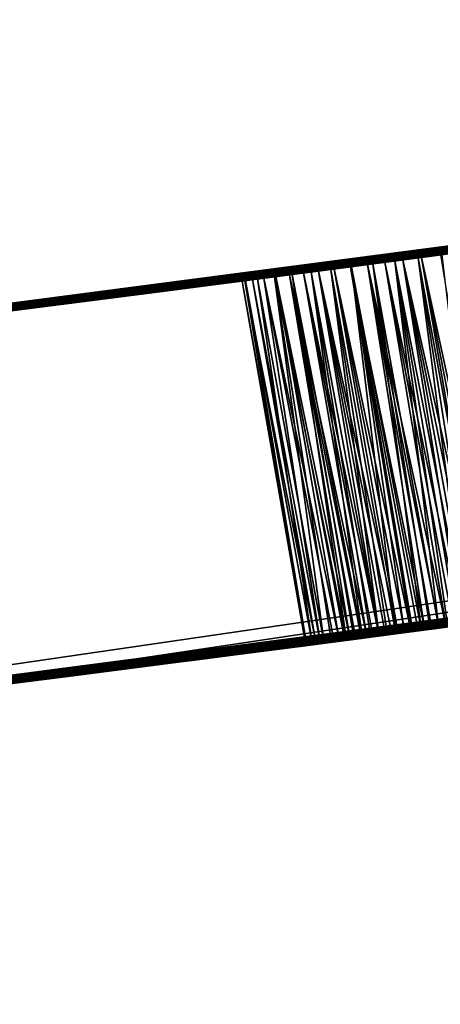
# Model space of a CAD drawing. Header units: millimetres. Extents: x -135 to 891, y -20 to 307.
# Tile 82 of 211: x 873.685 to 873.799, y 8.857 to 9.123. Entities that reach past the tile are written whole.
import ezdxf

# ---------------------------------------------------------------- set-up
doc = ezdxf.new("R2010")
doc.units = ezdxf.units.MM
doc.header["$LTSCALE"] = 65.185185
for name, color, linetype in [('105', 7, 'CONTINUOUS'), ('116', 7, 'CONTINUOUS'), ('121', 7, 'CONTINUOUS'), ('83', 7, 'CONTINUOUS'), ('84', 7, 'CONTINUOUS'), ('85', 7, 'CONTINUOUS'), ('86', 7, 'CONTINUOUS')]:
    doc.layers.add(name, color=color, linetype=linetype)

msp = doc.modelspace()

# ---------------------------------------------------------------- linework, layer by layer
at = {"layer": '105', "color": 7, "linetype": 'Continuous', "true_color": 0xccffff}
for points in [[(873.79277, 9.05842, 18.52198), (873.80572, 8.95926, 18.52212), (873.78653, 9.05759, 18.5222), (873.79277, 9.05842, 18.52198)], [(873.78865, 9.05787, 18.59024), (873.81062, 8.95991, 18.59511), (873.79369, 9.05854, 18.59553), (873.78865, 9.05787, 18.59024)], [(873.79924, 9.05928, 18.52183), (873.81086, 8.95995, 18.52196), (873.79277, 9.05842, 18.52198), (873.79924, 9.05928, 18.52183)], [(873.81086, 8.95995, 18.52196), (873.80827, 8.9596, 18.52204), (873.79277, 9.05842, 18.52198), (873.81086, 8.95995, 18.52196)], [(873.80827, 8.9596, 18.52204), (873.80572, 8.95926, 18.52212), (873.79277, 9.05842, 18.52198), (873.80827, 8.9596, 18.52204)], [(873.79369, 9.05854, 18.59553), (873.81493, 8.96049, 18.59964), (873.7989, 9.05924, 18.60101), (873.79369, 9.05854, 18.59553)], [(873.81062, 8.95991, 18.59511), (873.81276, 8.9602, 18.59736), (873.79369, 9.05854, 18.59553), (873.81062, 8.95991, 18.59511)], [(873.81276, 8.9602, 18.59736), (873.81493, 8.96049, 18.59964), (873.79369, 9.05854, 18.59553), (873.81276, 8.9602, 18.59736)], [(873.77476, 9.05603, 18.52286), (873.7868, 8.95676, 18.52332), (873.76921, 9.0553, 18.52335), (873.77476, 9.05603, 18.52286)], [(873.77008, 9.05542, 18.57066), (873.79095, 8.9573, 18.57443), (873.77449, 9.056, 18.57534), (873.77008, 9.05542, 18.57066)], [(873.77449, 9.056, 18.57534), (873.79464, 8.95779, 18.57831), (873.77906, 9.0566, 18.58015), (873.77449, 9.056, 18.57534)], [(873.79095, 8.9573, 18.57443), (873.79278, 8.95755, 18.57636), (873.77449, 9.056, 18.57534), (873.79095, 8.9573, 18.57443)], [(873.79278, 8.95755, 18.57636), (873.79464, 8.95779, 18.57831), (873.77449, 9.056, 18.57534), (873.79278, 8.95755, 18.57636)], [(873.78053, 9.0568, 18.52248), (873.79372, 8.95767, 18.52274), (873.77476, 9.05603, 18.52286), (873.78053, 9.0568, 18.52248)], [(873.79372, 8.95767, 18.52274), (873.79139, 8.95736, 18.52292), (873.77476, 9.05603, 18.52286), (873.79372, 8.95767, 18.52274)], [(873.79139, 8.95736, 18.52292), (873.78909, 8.95706, 18.5231), (873.77476, 9.05603, 18.52286), (873.79139, 8.95736, 18.52292)], [(873.78909, 8.95706, 18.5231), (873.7868, 8.95676, 18.52332), (873.77476, 9.05603, 18.52286), (873.78909, 8.95706, 18.5231)], [(873.77906, 9.0566, 18.58015), (873.8004, 8.95855, 18.58437), (873.78378, 9.05723, 18.58512), (873.77906, 9.0566, 18.58015)], [(873.79464, 8.95779, 18.57831), (873.79653, 8.95804, 18.5803), (873.77906, 9.0566, 18.58015), (873.79464, 8.95779, 18.57831)], [(873.79653, 8.95804, 18.5803), (873.79845, 8.9583, 18.58232), (873.77906, 9.0566, 18.58015), (873.79653, 8.95804, 18.5803)], [(873.79845, 8.9583, 18.58232), (873.8004, 8.95855, 18.58437), (873.77906, 9.0566, 18.58015), (873.79845, 8.9583, 18.58232)], [(873.78653, 9.05759, 18.5222), (873.79842, 8.95829, 18.52245), (873.78053, 9.0568, 18.52248), (873.78653, 9.05759, 18.5222)], [(873.79842, 8.95829, 18.52245), (873.79606, 8.95798, 18.52258), (873.78053, 9.0568, 18.52248), (873.79842, 8.95829, 18.52245)], [(873.79606, 8.95798, 18.52258), (873.79372, 8.95767, 18.52274), (873.78053, 9.0568, 18.52248), (873.79606, 8.95798, 18.52258)], [(873.78378, 9.05723, 18.58512), (873.8044, 8.95909, 18.58857), (873.78865, 9.05787, 18.59024), (873.78378, 9.05723, 18.58512)], [(873.8004, 8.95855, 18.58437), (873.80238, 8.95882, 18.58645), (873.78378, 9.05723, 18.58512), (873.8004, 8.95855, 18.58437)], [(873.80238, 8.95882, 18.58645), (873.8044, 8.95909, 18.58857), (873.78378, 9.05723, 18.58512), (873.80238, 8.95882, 18.58645)], [(873.80572, 8.95926, 18.52212), (873.80323, 8.95893, 18.52222), (873.78653, 9.05759, 18.5222), (873.80572, 8.95926, 18.52212)], [(873.80323, 8.95893, 18.52222), (873.8008, 8.95861, 18.52233), (873.78653, 9.05759, 18.5222), (873.80323, 8.95893, 18.52222)], [(873.8008, 8.95861, 18.52233), (873.79842, 8.95829, 18.52245), (873.78653, 9.05759, 18.5222), (873.8008, 8.95861, 18.52233)], [(873.8044, 8.95909, 18.58857), (873.80644, 8.95936, 18.59072), (873.78865, 9.05787, 18.59024), (873.8044, 8.95909, 18.58857)], [(873.80644, 8.95936, 18.59072), (873.80852, 8.95963, 18.5929), (873.78865, 9.05787, 18.59024), (873.80644, 8.95936, 18.59072)], [(873.80852, 8.95963, 18.5929), (873.81062, 8.95991, 18.59511), (873.78865, 9.05787, 18.59024), (873.80852, 8.95963, 18.5929)], [(873.75393, 9.05329, 18.52619), (873.76737, 8.9542, 18.52782), (873.7494, 9.0527, 18.52816), (873.75393, 9.05329, 18.52619)], [(873.75108, 9.05292, 18.54876), (873.77151, 8.95474, 18.5528), (873.75436, 9.05335, 18.55304), (873.75108, 9.05292, 18.54876)], [(873.75872, 9.05392, 18.52488), (873.7734, 8.95499, 18.52552), (873.75393, 9.05329, 18.52619), (873.75872, 9.05392, 18.52488)], [(873.7734, 8.95499, 18.52552), (873.76934, 8.95446, 18.52695), (873.75393, 9.05329, 18.52619), (873.7734, 8.95499, 18.52552)], [(873.76934, 8.95446, 18.52695), (873.76737, 8.9542, 18.52782), (873.75393, 9.05329, 18.52619), (873.76934, 8.95446, 18.52695)], [(873.75436, 9.05335, 18.55304), (873.77441, 8.95512, 18.55629), (873.75798, 9.05382, 18.55733), (873.75436, 9.05335, 18.55304)], [(873.77151, 8.95474, 18.5528), (873.77295, 8.95493, 18.55453), (873.75436, 9.05335, 18.55304), (873.77151, 8.95474, 18.5528)], [(873.77295, 8.95493, 18.55453), (873.77441, 8.95512, 18.55629), (873.75436, 9.05335, 18.55304), (873.77295, 8.95493, 18.55453)], [(873.75798, 9.05382, 18.55733), (873.77905, 8.95573, 18.56157), (873.7618, 9.05433, 18.56168), (873.75798, 9.05382, 18.55733)], [(873.77441, 8.95512, 18.55629), (873.77591, 8.95532, 18.55804), (873.75798, 9.05382, 18.55733), (873.77441, 8.95512, 18.55629)], [(873.77591, 8.95532, 18.55804), (873.77746, 8.95552, 18.5598), (873.75798, 9.05382, 18.55733), (873.77591, 8.95532, 18.55804)], [(873.77746, 8.95552, 18.5598), (873.77905, 8.95573, 18.56157), (873.75798, 9.05382, 18.55733), (873.77746, 8.95552, 18.5598)], [(873.76388, 9.0546, 18.52402), (873.77775, 8.95556, 18.52456), (873.75872, 9.05392, 18.52488), (873.76388, 9.0546, 18.52402)], [(873.77775, 8.95556, 18.52456), (873.77553, 8.95527, 18.52498), (873.75872, 9.05392, 18.52488), (873.77775, 8.95556, 18.52456)], [(873.77553, 8.95527, 18.52498), (873.7734, 8.95499, 18.52552), (873.75872, 9.05392, 18.52488), (873.77553, 8.95527, 18.52498)], [(873.7618, 9.05433, 18.56168), (873.7823, 8.95616, 18.56516), (873.76584, 9.05486, 18.56611), (873.7618, 9.05433, 18.56168)], [(873.77905, 8.95573, 18.56157), (873.78066, 8.95595, 18.56336), (873.7618, 9.05433, 18.56168), (873.77905, 8.95573, 18.56157)], [(873.78066, 8.95595, 18.56336), (873.7823, 8.95616, 18.56516), (873.7618, 9.05433, 18.56168), (873.78066, 8.95595, 18.56336)], [(873.76921, 9.0553, 18.52335), (873.78229, 8.95616, 18.52388), (873.76388, 9.0546, 18.52402), (873.76921, 9.0553, 18.52335)], [(873.78229, 8.95616, 18.52388), (873.78002, 8.95586, 18.5242), (873.76388, 9.0546, 18.52402), (873.78229, 8.95616, 18.52388)], [(873.78002, 8.95586, 18.5242), (873.77775, 8.95556, 18.52456), (873.76388, 9.0546, 18.52402), (873.78002, 8.95586, 18.5242)], [(873.76584, 9.05486, 18.56611), (873.7874, 8.95683, 18.57065), (873.77008, 9.05542, 18.57066), (873.76584, 9.05486, 18.56611)], [(873.7823, 8.95616, 18.56516), (873.78397, 8.95638, 18.56697), (873.76584, 9.05486, 18.56611), (873.7823, 8.95616, 18.56516)], [(873.78397, 8.95638, 18.56697), (873.78567, 8.95661, 18.5688), (873.76584, 9.05486, 18.56611), (873.78397, 8.95638, 18.56697)], [(873.78567, 8.95661, 18.5688), (873.7874, 8.95683, 18.57065), (873.76584, 9.05486, 18.56611), (873.78567, 8.95661, 18.5688)], [(873.7868, 8.95676, 18.52332), (873.78454, 8.95646, 18.52357), (873.76921, 9.0553, 18.52335), (873.7868, 8.95676, 18.52332)], [(873.78454, 8.95646, 18.52357), (873.78229, 8.95616, 18.52388), (873.76921, 9.0553, 18.52335), (873.78454, 8.95646, 18.52357)], [(873.7874, 8.95683, 18.57065), (873.78916, 8.95707, 18.57252), (873.77008, 9.05542, 18.57066), (873.7874, 8.95683, 18.57065)], [(873.78916, 8.95707, 18.57252), (873.79095, 8.9573, 18.57443), (873.77008, 9.05542, 18.57066), (873.78916, 8.95707, 18.57252)], [(873.7461, 9.05227, 18.53099), (873.76271, 8.95359, 18.53305), (873.74518, 9.05215, 18.53526), (873.7461, 9.05227, 18.53099)], [(873.74518, 9.05215, 18.53526), (873.76246, 8.95356, 18.53671), (873.74589, 9.05224, 18.54002), (873.74518, 9.05215, 18.53526)], [(873.76271, 8.95359, 18.53305), (873.76246, 8.95356, 18.53671), (873.74518, 9.05215, 18.53526), (873.76271, 8.95359, 18.53305)], [(873.74589, 9.05224, 18.54002), (873.76518, 8.95391, 18.54398), (873.74804, 9.05252, 18.54442), (873.74589, 9.05224, 18.54002)], [(873.76246, 8.95356, 18.53671), (873.76518, 8.95391, 18.54398), (873.74589, 9.05224, 18.54002), (873.76246, 8.95356, 18.53671)], [(873.7494, 9.0527, 18.52816), (873.76422, 8.95379, 18.53), (873.7461, 9.05227, 18.53099), (873.7494, 9.0527, 18.52816)], [(873.76422, 8.95379, 18.53), (873.76271, 8.95359, 18.53305), (873.7461, 9.05227, 18.53099), (873.76422, 8.95379, 18.53)], [(873.74804, 9.05252, 18.54442), (873.76637, 8.95407, 18.54579), (873.75108, 9.05292, 18.54876), (873.74804, 9.05252, 18.54442)], [(873.76518, 8.95391, 18.54398), (873.76637, 8.95407, 18.54579), (873.74804, 9.05252, 18.54442), (873.76518, 8.95391, 18.54398)], [(873.76737, 8.9542, 18.52782), (873.76422, 8.95379, 18.53), (873.7494, 9.0527, 18.52816), (873.76737, 8.9542, 18.52782)], [(873.76637, 8.95407, 18.54579), (873.77012, 8.95456, 18.55107), (873.75108, 9.05292, 18.54876), (873.76637, 8.95407, 18.54579)], [(873.77012, 8.95456, 18.55107), (873.77151, 8.95474, 18.5528), (873.75108, 9.05292, 18.54876), (873.77012, 8.95456, 18.55107)]]:
    msp.add_3dface(points, dxfattribs=at)
at = {"layer": '116', "color": 7, "linetype": 'Continuous', "true_color": 0xccffff}
for points in [[(873.75941, 9.05401, 10.46109), (873.79927, 9.05929, 9.90676), (874.66893, 9.19486, 11.19381), (873.75941, 9.05401, 10.46109)], [(873.60625, 9.03451, 11.9984), (874.20636, 9.11784, 12.02029), (873.62722, 9.03711, 12.31851), (873.60625, 9.03451, 11.9984)], [(873.62722, 9.03711, 12.31851), (874.20636, 9.11784, 12.02029), (873.66839, 9.04228, 12.31626), (873.62722, 9.03711, 12.31851)], [(873.66839, 9.04228, 12.31626), (874.20636, 9.11784, 12.02029), (873.71109, 9.04773, 12.31431), (873.66839, 9.04228, 12.31626)], [(873.71109, 9.04773, 12.31431), (874.20636, 9.11784, 12.02029), (873.75546, 9.05349, 12.3126), (873.71109, 9.04773, 12.31431)], [(873.75546, 9.05349, 12.3126), (874.20636, 9.11784, 12.02029), (873.80151, 9.05958, 12.31113), (873.75546, 9.05349, 12.3126)], [(874.049, 9.09419, 21.7472), (873.48468, 9.01989, 22.21876), (873.45546, 9.01649, 21.73326), (874.049, 9.09419, 21.7472)], [(873.48468, 9.01989, 22.21876), (874.049, 9.09419, 21.7472), (873.51846, 9.02388, 22.21686), (873.48468, 9.01989, 22.21876)], [(873.51846, 9.02388, 22.21686), (874.049, 9.09419, 21.7472), (873.55307, 9.02802, 22.215), (873.51846, 9.02388, 22.21686)], [(873.55307, 9.02802, 22.215), (874.049, 9.09419, 21.7472), (873.58849, 9.03233, 22.2132), (873.55307, 9.02802, 22.215)], [(873.58849, 9.03233, 22.2132), (874.049, 9.09419, 21.7472), (873.62472, 9.0368, 22.21144), (873.58849, 9.03233, 22.2132)], [(873.62472, 9.0368, 22.21144), (874.049, 9.09419, 21.7472), (873.66182, 9.04145, 22.20972), (873.62472, 9.0368, 22.21144)], [(873.66182, 9.04145, 22.20972), (874.049, 9.09419, 21.7472), (873.69982, 9.04628, 22.20804), (873.66182, 9.04145, 22.20972)], [(873.69982, 9.04628, 22.20804), (874.049, 9.09419, 21.7472), (873.73868, 9.0513, 22.20641), (873.69982, 9.04628, 22.20804)], [(873.73868, 9.0513, 22.20641), (874.049, 9.09419, 21.7472), (873.77847, 9.05652, 22.20479), (873.73868, 9.0513, 22.20641)], [(873.77847, 9.05652, 22.20479), (874.049, 9.09419, 21.7472), (873.81923, 9.06196, 22.20319), (873.77847, 9.05652, 22.20479)], [(873.9991, 9.08696, 18.2624), (873.7461, 9.05227, 18.53099), (873.43468, 9.0141, 18.25708), (873.9991, 9.08696, 18.2624)], [(873.7494, 9.0527, 18.52816), (873.7461, 9.05227, 18.53099), (873.9991, 9.08696, 18.2624), (873.7494, 9.0527, 18.52816)], [(873.75393, 9.05329, 18.52619), (873.7494, 9.0527, 18.52816), (873.9991, 9.08696, 18.2624), (873.75393, 9.05329, 18.52619)], [(873.75872, 9.05392, 18.52488), (873.75393, 9.05329, 18.52619), (873.9991, 9.08696, 18.2624), (873.75872, 9.05392, 18.52488)], [(873.76388, 9.0546, 18.52402), (873.75872, 9.05392, 18.52488), (873.9991, 9.08696, 18.2624), (873.76388, 9.0546, 18.52402)], [(873.76921, 9.0553, 18.52335), (873.76388, 9.0546, 18.52402), (873.9991, 9.08696, 18.2624), (873.76921, 9.0553, 18.52335)], [(873.77476, 9.05603, 18.52286), (873.76921, 9.0553, 18.52335), (873.9991, 9.08696, 18.2624), (873.77476, 9.05603, 18.52286)], [(873.78053, 9.0568, 18.52248), (873.77476, 9.05603, 18.52286), (873.9991, 9.08696, 18.2624), (873.78053, 9.0568, 18.52248)], [(873.78653, 9.05759, 18.5222), (873.78053, 9.0568, 18.52248), (873.9991, 9.08696, 18.2624), (873.78653, 9.05759, 18.5222)], [(873.79277, 9.05842, 18.52198), (873.78653, 9.05759, 18.5222), (873.9991, 9.08696, 18.2624), (873.79277, 9.05842, 18.52198)], [(873.79924, 9.05928, 18.52183), (873.79277, 9.05842, 18.52198), (873.9991, 9.08696, 18.2624), (873.79924, 9.05928, 18.52183)], [(873.77258, 9.05575, 16.96939), (873.86076, 9.06758, 16.57354), (873.95639, 9.08087, 16.97076), (873.77258, 9.05575, 16.96939)], [(873.91662, 9.07529, 5.10853), (873.86619, 9.06832, 5.64349), (873.75205, 9.05305, 5.17681), (873.91662, 9.07529, 5.10853)], [(873.91627, 9.07524, 22.66113), (873.77789, 9.05645, 23.13258), (873.76626, 9.05491, 22.65809), (873.91627, 9.07524, 22.66113)], [(873.82251, 9.0624, 23.13002), (873.77789, 9.05645, 23.13258), (873.91627, 9.07524, 22.66113), (873.82251, 9.0624, 23.13002)], [(873.76479, 9.05472, 13.99239), (873.87483, 9.06951, 14.01246), (873.86876, 9.06867, 15.67561), (873.76479, 9.05472, 13.99239)], [(873.6534, 9.04039, 16.56564), (873.86076, 9.06758, 16.57354), (873.77258, 9.05575, 16.96939), (873.6534, 9.04039, 16.56564)], [(873.86619, 9.06832, 5.64349), (873.69923, 9.04621, 5.7128), (873.75205, 9.05305, 5.17681), (873.86619, 9.06832, 5.64349)], [(873.75468, 9.05339, 15.69115), (873.76479, 9.05472, 13.99239), (873.86876, 9.06867, 15.67561), (873.75468, 9.05339, 15.69115)], [(873.83313, 9.06383, 9.06513), (873.77689, 9.05631, 9.06632), (873.83251, 9.06374, 8.60996), (873.83313, 9.06383, 9.06513)], [(873.83251, 9.06374, 8.60996), (873.77689, 9.05631, 9.06632), (873.77795, 9.05645, 8.60878), (873.83251, 9.06374, 8.60996)], [(873.8391, 9.06464, 25.31181), (873.7792, 9.05662, 25.28361), (873.80062, 9.05946, 24.84141), (873.8391, 9.06464, 25.31181)], [(873.83347, 9.06387, 9.56349), (873.79036, 9.0581, 9.84608), (873.78354, 9.05719, 9.56183), (873.83347, 9.06387, 9.56349)], [(873.79944, 9.05931, 9.84123), (873.79036, 9.0581, 9.84608), (873.83347, 9.06387, 9.56349), (873.79944, 9.05931, 9.84123)], [(873.8395, 9.06469, 13.1673), (873.79208, 9.05833, 13.1679), (873.81481, 9.06136, 12.71265), (873.8395, 9.06469, 13.1673)], [(873.79867, 9.0592, 21.33154), (873.8083, 9.06049, 21.02258), (873.83733, 9.0644, 21.32981), (873.79867, 9.0592, 21.33154)], [(873.81481, 9.06136, 12.71265), (873.79208, 9.05833, 13.1679), (873.75593, 9.05356, 12.71114), (873.81481, 9.06136, 12.71265)], [(873.57496, 9.03068, 19.07698), (873.7989, 9.05924, 18.60101), (873.8034, 9.05984, 19.28646), (873.57496, 9.03068, 19.07698)], [(873.79369, 9.05854, 18.59553), (873.7989, 9.05924, 18.60101), (873.57496, 9.03068, 19.07698), (873.79369, 9.05854, 18.59553)], [(873.78865, 9.05787, 18.59024), (873.79369, 9.05854, 18.59553), (873.57496, 9.03068, 19.07698), (873.78865, 9.05787, 18.59024)], [(873.80062, 9.05946, 24.84141), (873.71632, 9.0484, 25.26248), (873.69948, 9.04624, 24.84564), (873.80062, 9.05946, 24.84141)], [(873.7792, 9.05662, 25.28361), (873.71632, 9.0484, 25.26248), (873.80062, 9.05946, 24.84141), (873.7792, 9.05662, 25.28361)], [(873.79208, 9.05833, 13.1679), (873.74659, 9.05233, 13.16857), (873.75593, 9.05356, 12.71114), (873.79208, 9.05833, 13.1679)], [(873.79161, 9.05827, 9.90013), (873.79927, 9.05929, 9.90676), (873.75941, 9.05401, 10.46109), (873.79161, 9.05827, 9.90013)], [(873.7616, 9.0543, 21.33337), (873.77334, 9.05585, 21.02129), (873.79867, 9.0592, 21.33154), (873.7616, 9.0543, 21.33337)], [(873.77334, 9.05585, 21.02129), (873.8083, 9.06049, 21.02258), (873.79867, 9.0592, 21.33154), (873.77334, 9.05585, 21.02129)], [(873.78378, 9.05723, 18.58512), (873.78865, 9.05787, 18.59024), (873.57496, 9.03068, 19.07698), (873.78378, 9.05723, 18.58512)], [(873.77906, 9.0566, 18.58015), (873.78378, 9.05723, 18.58512), (873.57496, 9.03068, 19.07698), (873.77906, 9.0566, 18.58015)], [(873.77449, 9.056, 18.57534), (873.77906, 9.0566, 18.58015), (873.57496, 9.03068, 19.07698), (873.77449, 9.056, 18.57534)], [(873.77008, 9.05542, 18.57066), (873.77449, 9.056, 18.57534), (873.57496, 9.03068, 19.07698), (873.77008, 9.05542, 18.57066)], [(873.58455, 9.03185, 16.96721), (873.6534, 9.04039, 16.56564), (873.77258, 9.05575, 16.96939), (873.58455, 9.03185, 16.96721)], [(873.77689, 9.05631, 9.06632), (873.72288, 9.04925, 9.06762), (873.72571, 9.04962, 8.60751), (873.77689, 9.05631, 9.06632)], [(873.77795, 9.05645, 8.60878), (873.77689, 9.05631, 9.06632), (873.72571, 9.04962, 8.60751), (873.77795, 9.05645, 8.60878)], [(873.73519, 9.05085, 9.55976), (873.78354, 9.05719, 9.56183), (873.75941, 9.05401, 10.46109), (873.73519, 9.05085, 9.55976)], [(873.77789, 9.05645, 23.13258), (873.73583, 9.05093, 23.13508), (873.76626, 9.05491, 22.65809), (873.77789, 9.05645, 23.13258)], [(873.73971, 9.05144, 21.02001), (873.77334, 9.05585, 21.02129), (873.7616, 9.0543, 21.33337), (873.73971, 9.05144, 21.02001)], [(873.78529, 9.05743, 9.8932), (873.79161, 9.05827, 9.90013), (873.75941, 9.05401, 10.46109), (873.78529, 9.05743, 9.8932)], [(873.78, 9.05673, 9.88601), (873.78529, 9.05743, 9.8932), (873.75941, 9.05401, 10.46109), (873.78, 9.05673, 9.88601)], [(873.78354, 9.05719, 9.56183), (873.77571, 9.05616, 9.87019), (873.75941, 9.05401, 10.46109), (873.78354, 9.05719, 9.56183)], [(873.77625, 9.05623, 9.87849), (873.78, 9.05673, 9.88601), (873.75941, 9.05401, 10.46109), (873.77625, 9.05623, 9.87849)], [(873.77571, 9.05616, 9.87019), (873.77625, 9.05623, 9.87849), (873.75941, 9.05401, 10.46109), (873.77571, 9.05616, 9.87019)], [(873.77807, 9.05647, 9.86127), (873.77571, 9.05616, 9.87019), (873.78354, 9.05719, 9.56183), (873.77807, 9.05647, 9.86127)], [(873.78292, 9.05711, 9.85329), (873.77807, 9.05647, 9.86127), (873.78354, 9.05719, 9.56183), (873.78292, 9.05711, 9.85329)], [(873.79036, 9.0581, 9.84608), (873.78292, 9.05711, 9.85329), (873.78354, 9.05719, 9.56183), (873.79036, 9.0581, 9.84608)], [(872.84524, 8.95544, 9.73055), (873.73519, 9.05085, 9.55976), (873.75941, 9.05401, 10.46109), (872.84524, 8.95544, 9.73055)], [(873.76584, 9.05486, 18.56611), (873.77008, 9.05542, 18.57066), (873.57496, 9.03068, 19.07698), (873.76584, 9.05486, 18.56611)], [(873.7618, 9.05433, 18.56168), (873.76584, 9.05486, 18.56611), (873.57496, 9.03068, 19.07698), (873.7618, 9.05433, 18.56168)], [(873.75798, 9.05382, 18.55733), (873.7618, 9.05433, 18.56168), (873.57496, 9.03068, 19.07698), (873.75798, 9.05382, 18.55733)], [(873.75436, 9.05335, 18.55304), (873.75798, 9.05382, 18.55733), (873.57496, 9.03068, 19.07698), (873.75436, 9.05335, 18.55304)], [(873.75108, 9.05292, 18.54876), (873.75436, 9.05335, 18.55304), (873.57496, 9.03068, 19.07698), (873.75108, 9.05292, 18.54876)], [(873.75205, 9.05305, 5.17681), (873.63966, 9.03866, 5.74354), (873.59909, 9.03363, 5.2592), (873.75205, 9.05305, 5.17681)], [(873.76626, 9.05491, 22.65809), (873.62326, 9.03662, 23.14224), (873.60854, 9.0348, 22.65429), (873.76626, 9.05491, 22.65809)], [(873.65876, 9.04106, 23.13991), (873.62326, 9.03662, 23.14224), (873.76626, 9.05491, 22.65809), (873.65876, 9.04106, 23.13991)], [(873.69923, 9.04621, 5.7128), (873.63966, 9.03866, 5.74354), (873.75205, 9.05305, 5.17681), (873.69923, 9.04621, 5.7128)], [(873.64132, 9.03887, 15.6936), (873.65543, 9.04064, 13.98573), (873.75468, 9.05339, 15.69115), (873.64132, 9.03887, 15.6936)], [(873.65543, 9.04064, 13.98573), (873.76479, 9.05472, 13.99239), (873.75468, 9.05339, 15.69115), (873.65543, 9.04064, 13.98573)], [(873.69627, 9.04583, 23.13752), (873.65876, 9.04106, 23.13991), (873.76626, 9.05491, 22.65809), (873.69627, 9.04583, 23.13752)], [(873.73583, 9.05093, 23.13508), (873.69627, 9.04583, 23.13752), (873.76626, 9.05491, 22.65809), (873.73583, 9.05093, 23.13508)], [(873.75593, 9.05356, 12.71114), (873.70285, 9.04667, 13.16929), (873.70038, 9.04635, 12.70954), (873.75593, 9.05356, 12.71114)], [(873.74659, 9.05233, 13.16857), (873.70285, 9.04667, 13.16929), (873.75593, 9.05356, 12.71114), (873.74659, 9.05233, 13.16857)], [(873.726, 9.04966, 21.33525), (873.73971, 9.05144, 21.02001), (873.7616, 9.0543, 21.33337), (873.726, 9.04966, 21.33525)], [(873.68843, 9.04483, 9.55724), (873.73519, 9.05085, 9.55976), (872.84524, 8.95544, 9.73055), (873.68843, 9.04483, 9.55724)], [(873.7461, 9.05227, 18.53099), (873.57496, 9.03068, 19.07698), (873.43468, 9.0141, 18.25708), (873.7461, 9.05227, 18.53099)], [(873.74804, 9.05252, 18.54442), (873.75108, 9.05292, 18.54876), (873.57496, 9.03068, 19.07698), (873.74804, 9.05252, 18.54442)], [(873.74589, 9.05224, 18.54002), (873.74804, 9.05252, 18.54442), (873.57496, 9.03068, 19.07698), (873.74589, 9.05224, 18.54002)], [(873.7461, 9.05227, 18.53099), (873.74518, 9.05215, 18.53526), (873.57496, 9.03068, 19.07698), (873.7461, 9.05227, 18.53099)], [(873.74518, 9.05215, 18.53526), (873.74589, 9.05224, 18.54002), (873.57496, 9.03068, 19.07698), (873.74518, 9.05215, 18.53526)], [(873.70746, 9.04726, 21.01875), (873.73971, 9.05144, 21.02001), (873.726, 9.04966, 21.33525), (873.70746, 9.04726, 21.01875)], [(873.71632, 9.0484, 25.26248), (873.65126, 9.04012, 25.24971), (873.69948, 9.04624, 24.84564), (873.71632, 9.0484, 25.26248)], [(873.72288, 9.04925, 9.06762), (873.67113, 9.04263, 9.06902), (873.67577, 9.04321, 8.60615), (873.72288, 9.04925, 9.06762)], [(873.72571, 9.04962, 8.60751), (873.72288, 9.04925, 9.06762), (873.67577, 9.04321, 8.60615), (873.72571, 9.04962, 8.60751)], [(873.69188, 9.04526, 21.33717), (873.70746, 9.04726, 21.01875), (873.726, 9.04966, 21.33525), (873.69188, 9.04526, 21.33717)], [(873.69948, 9.04624, 24.84564), (873.65126, 9.04012, 25.24971), (873.59868, 9.03358, 24.86053), (873.69948, 9.04624, 24.84564)], [(873.70038, 9.04635, 12.70954), (873.66083, 9.04132, 13.17005), (873.64846, 9.03977, 12.7079), (873.70038, 9.04635, 12.70954)], [(873.65916, 9.04111, 21.33913), (873.67645, 9.0433, 21.01751), (873.69188, 9.04526, 21.33717), (873.65916, 9.04111, 21.33913)], [(873.70285, 9.04667, 13.16929), (873.66083, 9.04132, 13.17005), (873.70038, 9.04635, 12.70954), (873.70285, 9.04667, 13.16929)], [(873.67645, 9.0433, 21.01751), (873.70746, 9.04726, 21.01875), (873.69188, 9.04526, 21.33717), (873.67645, 9.0433, 21.01751)], [(873.64313, 9.0391, 9.55472), (873.68843, 9.04483, 9.55724), (872.84524, 8.95544, 9.73055), (873.64313, 9.0391, 9.55472)]]:
    msp.add_3dface(points, dxfattribs=at)
at = {"layer": '121', "color": 7, "linetype": 'Continuous', "true_color": 0xccffff}
for points in [[(873.84928, 8.9651, 15.18922), (873.79252, 8.95751, 15.21305), (873.84077, 8.96395, 14.47521), (873.84928, 8.9651, 15.18922)], [(873.84077, 8.96395, 14.47521), (873.79252, 8.95751, 15.21305), (873.78647, 8.95671, 14.45363), (873.84077, 8.96395, 14.47521)], [(873.79252, 8.95751, 15.21305), (873.73171, 8.94956, 15.22888), (873.78647, 8.95671, 14.45363), (873.79252, 8.95751, 15.21305)], [(873.78647, 8.95671, 14.45363), (873.73171, 8.94956, 15.22888), (873.7284, 8.94913, 14.43926), (873.78647, 8.95671, 14.45363)], [(873.66677, 8.94128, 15.23682), (873.66651, 8.94125, 14.432), (873.7284, 8.94913, 14.43926), (873.66677, 8.94128, 15.23682)], [(873.73171, 8.94956, 15.22888), (873.66677, 8.94128, 15.23682), (873.7284, 8.94913, 14.43926), (873.73171, 8.94956, 15.22888)]]:
    msp.add_3dface(points, dxfattribs=at)
at = {"layer": '83', "color": 7, "linetype": 'Continuous', "true_color": 0xccffff}
for points in [[(874.63287, 9.08691, 65), (867.70628, 48.48263, 65), (867.13182, 48.37265, 65), (874.63287, 9.08691, 65)], [(875.77641, 9.32287, 65), (867.70628, 48.48263, 65), (874.63287, 9.08691, 65), (875.77641, 9.32287, 65)], [(866.56273, 48.24666, 65), (874.05535, 8.99434, 65), (867.13182, 48.37265, 65), (866.56273, 48.24666, 65)], [(874.05535, 8.99434, 65), (874.63287, 9.08691, 65), (867.13182, 48.37265, 65), (874.05535, 8.99434, 65)], [(873.47742, 8.91866, 65), (874.05535, 8.99434, 65), (866.56273, 48.24666, 65), (873.47742, 8.91866, 65)]]:
    msp.add_3dface(points, dxfattribs=at)
at = {"layer": '84', "color": 7, "linetype": 'Continuous', "true_color": 0xccffff}
for points in [[(872.7556, 10.15238), (873.86125, 10.2796), (873.48385, 8.91938), (872.7556, 10.15238)], [(873.48385, 8.91938), (873.86125, 10.2796), (874.63287, 9.08691), (873.48385, 8.91938)]]:
    msp.add_3dface(points, dxfattribs=at)
at = {"layer": '85', "color": 7, "linetype": 'Continuous', "true_color": 0xccffff}
for points in [[(874.68625, 9.09637, 11.19381), (874.2291, 9.02017, 12.02039), (873.77676, 8.95543, 10.4611), (874.68625, 9.09637, 11.19381)], [(873.48385, 8.91938), (874.63287, 9.08691), (873.61643, 8.93501, 5.2592), (873.48385, 8.91938)], [(873.61643, 8.93501, 5.2592), (874.63287, 9.08691), (873.77249, 8.95487, 5.17604), (873.61643, 8.93501, 5.2592)], [(874.63287, 9.08691, 22.66716), (873.76146, 8.95343, 22.65758), (874.63287, 9.08691, 22.18859), (874.63287, 9.08691, 22.66716)], [(874.63287, 9.08691, 22.18859), (873.76146, 8.95343, 22.65758), (874.49547, 9.06325, 22.18914), (874.63287, 9.08691, 22.18859)], [(873.77249, 8.95487, 5.17604), (874.63287, 9.08691), (873.93514, 8.9769, 5.10839), (873.77249, 8.95487, 5.17604)], [(874.49547, 9.06325, 22.18914), (873.76146, 8.95343, 22.65758), (874.36117, 9.04107, 22.19017), (874.49547, 9.06325, 22.18914)], [(874.36117, 9.04107, 22.19017), (873.76146, 8.95343, 22.65758), (874.22999, 9.02031, 22.19165), (874.36117, 9.04107, 22.19017)], [(874.2291, 9.02017, 12.02039), (873.62358, 8.93589, 11.9984), (873.77676, 8.95543, 10.4611), (874.2291, 9.02017, 12.02039)], [(874.22999, 9.02031, 22.19165), (873.76146, 8.95343, 22.65758), (874.10195, 9.00091, 22.1936), (874.22999, 9.02031, 22.19165)], [(874.16729, 9.0107, 16.97071), (874.01642, 8.98842, 18.2624), (873.70196, 8.94574, 16.96846), (874.16729, 9.0107, 16.97071)], [(874.10195, 9.00091, 22.1936), (873.76146, 8.95343, 22.65758), (874.05052, 8.99335, 22.1954), (874.10195, 9.00091, 22.1936)], [(874.06632, 8.99566, 21.7472), (873.47274, 8.91782, 21.73326), (874.04403, 8.99241, 21.32373), (874.06632, 8.99566, 21.7472)], [(874.04403, 8.99241, 21.32373), (873.47274, 8.91782, 21.73326), (874.00375, 8.9866, 21.32465), (874.04403, 8.99241, 21.32373)], [(874.05535, 8.99434, 65), (873.47742, 8.91866, 65), (874.00833, 8.98726, 25.41946), (874.05535, 8.99434, 65)], [(874.05052, 8.99335, 22.1954), (873.76146, 8.95343, 22.65758), (874.00039, 8.98612, 22.19718), (874.05052, 8.99335, 22.1954)], [(874.03482, 8.99107, 16.57812), (873.73985, 8.95061, 16.56892), (874.00661, 8.98701, 15.64512), (874.03482, 8.99107, 16.57812)], [(874.00375, 8.9866, 21.32465), (873.47274, 8.91782, 21.73326), (873.96475, 8.98106, 21.32575), (874.00375, 8.9866, 21.32465)], [(874.00833, 8.98726, 25.41946), (873.47742, 8.91866, 65), (873.9457, 8.97838, 25.36833), (874.00833, 8.98726, 25.41946)], [(874.01642, 8.98842, 18.2624), (873.68683, 8.94382, 18.26122), (873.70196, 8.94574, 16.96846), (874.01642, 8.98842, 18.2624)], [(874.00661, 8.98701, 15.64512), (873.73985, 8.95061, 16.56892), (873.90273, 8.9724, 15.67251), (874.00661, 8.98701, 15.64512)], [(874.00039, 8.98612, 22.19718), (873.76146, 8.95343, 22.65758), (873.95156, 8.9792, 22.19895), (874.00039, 8.98612, 22.19718)], [(873.96475, 8.98106, 21.32575), (873.47274, 8.91782, 21.73326), (873.92696, 8.97576, 21.32697), (873.96475, 8.98106, 21.32575)], [(873.95156, 8.9792, 22.19895), (873.76146, 8.95343, 22.65758), (873.90407, 8.97259, 22.20067), (873.95156, 8.9792, 22.19895)], [(873.92696, 8.97576, 21.32697), (873.47274, 8.91782, 21.73326), (873.89042, 8.97071, 21.32833), (873.92696, 8.97576, 21.32697)], [(873.9457, 8.97838, 25.36833), (873.47742, 8.91866, 65), (873.87988, 8.96926, 25.32517), (873.9457, 8.97838, 25.36833)], [(873.89042, 8.97071, 21.32833), (873.47274, 8.91782, 21.73326), (873.85499, 8.96588, 21.32978), (873.89042, 8.97071, 21.32833)], [(873.8939, 8.97119, 5.63953), (873.73255, 8.94967, 8.60724), (873.71656, 8.94761, 5.7128), (873.8939, 8.97119, 5.63953)], [(873.77481, 8.95518, 8.6083), (873.73255, 8.94967, 8.60724), (873.8939, 8.97119, 5.63953), (873.77481, 8.95518, 8.6083)], [(873.90273, 8.9724, 15.67251), (873.73985, 8.95061, 16.56892), (873.79353, 8.95764, 15.68939), (873.90273, 8.9724, 15.67251)], [(873.90407, 8.97259, 22.20067), (873.76146, 8.95343, 22.65758), (873.85787, 8.96627, 22.20238), (873.90407, 8.97259, 22.20067)], [(873.81904, 8.96104, 8.60931), (873.77481, 8.95518, 8.6083), (873.8939, 8.97119, 5.63953), (873.81904, 8.96104, 8.60931)], [(873.89533, 8.97138, 24.84509), (873.79714, 8.95812, 24.84122), (873.87848, 8.96907, 23.1279), (873.89533, 8.97138, 24.84509)], [(873.87988, 8.96926, 25.32517), (873.47742, 8.91866, 65), (873.81045, 8.95989, 25.2897), (873.87988, 8.96926, 25.32517)], [(873.87848, 8.96907, 23.1279), (873.79714, 8.95812, 24.84122), (873.83093, 8.96263, 23.13053), (873.87848, 8.96907, 23.1279)], [(873.85499, 8.96588, 21.32978), (873.47274, 8.91782, 21.73326), (873.82071, 8.96126, 21.33132), (873.85499, 8.96588, 21.32978)], [(873.85787, 8.96627, 22.20238), (873.76146, 8.95343, 22.65758), (873.81283, 8.96021, 22.20412), (873.85787, 8.96627, 22.20238)], [(873.85165, 8.96542, 14.00327), (873.77402, 8.95507, 13.99142), (873.82436, 8.96175, 13.1677), (873.85165, 8.96542, 14.00327)], [(873.83093, 8.96263, 23.13053), (873.79714, 8.95812, 24.84122), (873.78515, 8.95654, 23.13317), (873.83093, 8.96263, 23.13053)], [(873.84485, 8.9645, 9.56332), (873.78955, 8.95712, 9.5614), (873.82207, 8.96144, 9.06571), (873.84485, 8.9645, 9.56332)], [(873.83133, 8.96268, 12.71264), (873.79539, 8.95789, 12.71173), (873.80748, 8.9595, 12.31147), (873.83133, 8.96268, 12.71264)], [(873.82071, 8.96126, 21.33132), (873.47274, 8.91782, 21.73326), (873.78751, 8.95685, 21.33294), (873.82071, 8.96126, 21.33132)], [(873.81045, 8.95989, 25.2897), (873.47742, 8.91866, 65), (873.74063, 8.95072, 25.26442), (873.81045, 8.95989, 25.2897)], [(873.81283, 8.96021, 22.20412), (873.76146, 8.95343, 22.65758), (873.769, 8.95441, 22.20587), (873.81283, 8.96021, 22.20412)], [(873.82436, 8.96175, 13.1677), (873.77402, 8.95507, 13.99142), (873.78727, 8.95682, 13.16822), (873.82436, 8.96175, 13.1677)], [(873.82207, 8.96144, 9.06571), (873.78955, 8.95712, 9.5614), (873.78678, 8.95675, 9.06649), (873.82207, 8.96144, 9.06571)], [(873.80597, 8.95929, 19.27278), (873.69672, 8.94507, 21.01763), (873.67957, 8.9429, 19.15648), (873.80597, 8.95929, 19.27278)], [(873.79353, 8.95764, 15.68939), (873.73985, 8.95061, 16.56892), (873.68357, 8.9434, 15.69403), (873.79353, 8.95764, 15.68939)], [(873.73289, 8.94971, 21.01907), (873.69672, 8.94507, 21.01763), (873.80597, 8.95929, 19.27278), (873.73289, 8.94971, 21.01907)], [(873.79714, 8.95812, 24.84122), (873.6992, 8.94539, 24.84742), (873.78515, 8.95654, 23.13317), (873.79714, 8.95812, 24.84122)], [(873.77016, 8.95457, 21.02051), (873.73289, 8.94971, 21.01907), (873.80597, 8.95929, 19.27278), (873.77016, 8.95457, 21.02051)], [(873.78955, 8.95712, 9.5614), (873.73642, 8.95017, 9.55892), (873.78678, 8.95675, 9.06649), (873.78955, 8.95712, 9.5614)], [(873.80748, 8.9595, 12.31147), (873.76096, 8.95336, 12.7108), (873.76015, 8.95326, 12.31306), (873.80748, 8.9595, 12.31147)], [(873.79539, 8.95789, 12.71173), (873.76096, 8.95336, 12.7108), (873.80748, 8.9595, 12.31147), (873.79539, 8.95789, 12.71173)], [(873.80864, 8.95965, 21.02195), (873.77016, 8.95457, 21.02051), (873.80597, 8.95929, 19.27278), (873.80864, 8.95965, 21.02195)], [(873.77676, 8.95543, 10.4611), (872.86734, 8.85696, 11.9668), (872.86263, 8.85656, 9.73055), (873.77676, 8.95543, 10.4611)], [(872.8749, 8.8576, 11.95501), (872.86734, 8.85696, 11.9668), (873.77676, 8.95543, 10.4611), (872.8749, 8.8576, 11.95501)], [(872.88489, 8.85846, 11.94556), (872.8749, 8.8576, 11.95501), (873.77676, 8.95543, 10.4611), (872.88489, 8.85846, 11.94556)], [(872.89671, 8.85948, 11.93979), (872.88489, 8.85846, 11.94556), (873.77676, 8.95543, 10.4611), (872.89671, 8.85948, 11.93979)], [(872.91059, 8.86069, 11.93758), (872.89671, 8.85948, 11.93979), (873.77676, 8.95543, 10.4611), (872.91059, 8.86069, 11.93758)], [(872.92514, 8.86197, 11.93704), (872.91059, 8.86069, 11.93758), (873.77676, 8.95543, 10.4611), (872.92514, 8.86197, 11.93704)], [(872.94002, 8.86328, 11.93797), (872.92514, 8.86197, 11.93704), (873.77676, 8.95543, 10.4611), (872.94002, 8.86328, 11.93797)], [(872.95543, 8.86466, 11.94009), (872.94002, 8.86328, 11.93797), (873.77676, 8.95543, 10.4611), (872.95543, 8.86466, 11.94009)], [(872.97121, 8.86608, 11.94268), (872.95543, 8.86466, 11.94009), (873.77676, 8.95543, 10.4611), (872.97121, 8.86608, 11.94268)], [(872.98742, 8.86755, 11.94595), (872.97121, 8.86608, 11.94268), (873.77676, 8.95543, 10.4611), (872.98742, 8.86755, 11.94595)], [(873.00408, 8.86908, 11.94933), (872.98742, 8.86755, 11.94595), (873.77676, 8.95543, 10.4611), (873.00408, 8.86908, 11.94933)], [(873.02119, 8.87066, 11.95282), (873.00408, 8.86908, 11.94933), (873.77676, 8.95543, 10.4611), (873.02119, 8.87066, 11.95282)], [(873.03876, 8.87231, 11.95633), (873.02119, 8.87066, 11.95282), (873.77676, 8.95543, 10.4611), (873.03876, 8.87231, 11.95633)], [(873.05681, 8.87401, 11.95968), (873.03876, 8.87231, 11.95633), (873.77676, 8.95543, 10.4611), (873.05681, 8.87401, 11.95968)], [(873.07537, 8.87578, 11.96296), (873.05681, 8.87401, 11.95968), (873.77676, 8.95543, 10.4611), (873.07537, 8.87578, 11.96296)], [(873.09458, 8.87762, 11.96612), (873.07537, 8.87578, 11.96296), (873.77676, 8.95543, 10.4611), (873.09458, 8.87762, 11.96612)], [(873.1144, 8.87955, 11.96919), (873.09458, 8.87762, 11.96612), (873.77676, 8.95543, 10.4611), (873.1144, 8.87955, 11.96919)], [(873.13498, 8.88157, 11.97213), (873.1144, 8.87955, 11.96919), (873.77676, 8.95543, 10.4611), (873.13498, 8.88157, 11.97213)], [(873.15637, 8.8837, 11.97493), (873.13498, 8.88157, 11.97213), (873.77676, 8.95543, 10.4611), (873.15637, 8.8837, 11.97493)], [(873.17856, 8.88593, 11.97758), (873.15637, 8.8837, 11.97493), (873.77676, 8.95543, 10.4611), (873.17856, 8.88593, 11.97758)], [(873.20163, 8.88827, 11.98002), (873.17856, 8.88593, 11.97758), (873.77676, 8.95543, 10.4611), (873.20163, 8.88827, 11.98002)], [(873.22557, 8.89073, 11.98228), (873.20163, 8.88827, 11.98002), (873.77676, 8.95543, 10.4611), (873.22557, 8.89073, 11.98228)], [(873.25037, 8.89331, 11.98431), (873.22557, 8.89073, 11.98228), (873.77676, 8.95543, 10.4611), (873.25037, 8.89331, 11.98431)], [(873.27603, 8.89601, 11.98609), (873.25037, 8.89331, 11.98431), (873.77676, 8.95543, 10.4611), (873.27603, 8.89601, 11.98609)], [(873.30258, 8.89884, 11.98763), (873.27603, 8.89601, 11.98609), (873.77676, 8.95543, 10.4611), (873.30258, 8.89884, 11.98763)], [(873.33005, 8.9018, 11.98894), (873.30258, 8.89884, 11.98763), (873.77676, 8.95543, 10.4611), (873.33005, 8.9018, 11.98894)], [(873.35844, 8.90491, 11.99001), (873.33005, 8.9018, 11.98894), (873.77676, 8.95543, 10.4611), (873.35844, 8.90491, 11.99001)], [(873.38782, 8.90816, 11.99094), (873.35844, 8.90491, 11.99001), (873.77676, 8.95543, 10.4611), (873.38782, 8.90816, 11.99094)], [(873.41817, 8.91157, 11.99168), (873.38782, 8.90816, 11.99094), (873.77676, 8.95543, 10.4611), (873.41817, 8.91157, 11.99168)], [(873.44956, 8.91515, 11.99238), (873.41817, 8.91157, 11.99168), (873.77676, 8.95543, 10.4611), (873.44956, 8.91515, 11.99238)], [(873.48205, 8.91891, 11.99311), (873.44956, 8.91515, 11.99238), (873.77676, 8.95543, 10.4611), (873.48205, 8.91891, 11.99311)], [(873.78751, 8.95685, 21.33294), (873.47274, 8.91782, 21.73326), (873.75532, 8.95262, 21.3346), (873.78751, 8.95685, 21.33294)], [(873.51564, 8.92285, 11.9939), (873.48205, 8.91891, 11.99311), (873.77676, 8.95543, 10.4611), (873.51564, 8.92285, 11.9939)], [(873.55043, 8.92699, 11.99506), (873.51564, 8.92285, 11.9939), (873.77676, 8.95543, 10.4611), (873.55043, 8.92699, 11.99506)], [(873.58641, 8.93133, 11.99657), (873.55043, 8.92699, 11.99506), (873.77676, 8.95543, 10.4611), (873.58641, 8.93133, 11.99657)], [(873.62358, 8.93589, 11.9984), (873.58641, 8.93133, 11.99657), (873.77676, 8.95543, 10.4611), (873.62358, 8.93589, 11.9984)], [(873.77402, 8.95507, 13.99142), (873.69567, 8.94494, 13.98595), (873.75138, 8.95211, 13.16877), (873.77402, 8.95507, 13.99142)], [(873.78515, 8.95654, 23.13317), (873.6992, 8.94539, 24.84742), (873.74113, 8.95078, 23.13582), (873.78515, 8.95654, 23.13317)], [(873.78678, 8.95675, 9.06649), (873.73642, 8.95017, 9.55892), (873.75213, 8.95221, 9.06732), (873.78678, 8.95675, 9.06649)], [(873.78727, 8.95682, 13.16822), (873.77402, 8.95507, 13.99142), (873.75138, 8.95211, 13.16877), (873.78727, 8.95682, 13.16822)], [(873.76146, 8.95343, 22.65758), (872.92743, 8.86217, 22.6256), (873.72632, 8.94887, 22.20765), (873.76146, 8.95343, 22.65758)], [(873.75532, 8.95262, 21.3346), (873.47274, 8.91782, 21.73326), (873.72417, 8.94859, 21.33632), (873.75532, 8.95262, 21.3346)], [(873.75138, 8.95211, 13.16877), (873.69567, 8.94494, 13.98595), (873.71647, 8.9476, 13.16935), (873.75138, 8.95211, 13.16877)], [(873.76015, 8.95326, 12.31306), (873.72774, 8.94905, 12.70985), (873.71461, 8.94736, 12.3149), (873.76015, 8.95326, 12.31306)], [(873.75213, 8.95221, 9.06732), (873.73642, 8.95017, 9.55892), (873.71806, 8.9478, 9.0682), (873.75213, 8.95221, 9.06732)], [(873.769, 8.95441, 22.20587), (873.76146, 8.95343, 22.65758), (873.72632, 8.94887, 22.20765), (873.769, 8.95441, 22.20587)], [(873.76096, 8.95336, 12.7108), (873.72774, 8.94905, 12.70985), (873.76015, 8.95326, 12.31306), (873.76096, 8.95336, 12.7108)], [(873.73985, 8.95061, 16.56892), (873.43078, 8.91301, 16.55686), (873.68357, 8.9434, 15.69403), (873.73985, 8.95061, 16.56892)], [(873.74063, 8.95072, 25.26442), (873.47742, 8.91866, 65), (873.6714, 8.94186, 25.25017), (873.74063, 8.95072, 25.26442)], [(873.73642, 8.95017, 9.55892), (873.68539, 8.94363, 9.55609), (873.71806, 8.9478, 9.0682), (873.73642, 8.95017, 9.55892)], [(873.73255, 8.94967, 8.60724), (873.69199, 8.94447, 8.60612), (873.71656, 8.94761, 5.7128), (873.73255, 8.94967, 8.60724)], [(873.74113, 8.95078, 23.13582), (873.6992, 8.94539, 24.84742), (873.69877, 8.94533, 23.13846), (873.74113, 8.95078, 23.13582)], [(873.72632, 8.94887, 22.20765), (872.92743, 8.86217, 22.6256), (873.68473, 8.94355, 22.20947), (873.72632, 8.94887, 22.20765)], [(873.72417, 8.94859, 21.33632), (873.47274, 8.91782, 21.73326), (873.69397, 8.94472, 21.33807), (873.72417, 8.94859, 21.33632)], [(873.71656, 8.94761, 5.7128), (873.69199, 8.94447, 8.60612), (873.65851, 8.94024, 5.74278), (873.71656, 8.94761, 5.7128)], [(873.71461, 8.94736, 12.3149), (873.69581, 8.94496, 12.70887), (873.67079, 8.94179, 12.31704), (873.71461, 8.94736, 12.3149)], [(873.71647, 8.9476, 13.16935), (873.69567, 8.94494, 13.98595), (873.68212, 8.94322, 13.16998), (873.71647, 8.9476, 13.16935)], [(873.71806, 8.9478, 9.0682), (873.68539, 8.94363, 9.55609), (873.6842, 8.94348, 9.06914), (873.71806, 8.9478, 9.0682)], [(873.72774, 8.94905, 12.70985), (873.69581, 8.94496, 12.70887), (873.71461, 8.94736, 12.3149), (873.72774, 8.94905, 12.70985)], [(873.70196, 8.94574, 16.96846), (873.31487, 8.90016, 18.25397), (873.2363, 8.89184, 16.96251), (873.70196, 8.94574, 16.96846)], [(873.68683, 8.94382, 18.26122), (873.31487, 8.90016, 18.25397), (873.70196, 8.94574, 16.96846), (873.68683, 8.94382, 18.26122)], [(873.69397, 8.94472, 21.33807), (873.47274, 8.91782, 21.73326), (873.66471, 8.94102, 21.33986), (873.69397, 8.94472, 21.33807)], [(873.6992, 8.94539, 24.84742), (873.6025, 8.9333, 24.86315), (873.69877, 8.94533, 23.13846), (873.6992, 8.94539, 24.84742)], [(873.69877, 8.94533, 23.13846), (873.6025, 8.9333, 24.86315), (873.65806, 8.94019, 23.14109), (873.69877, 8.94533, 23.13846)], [(873.69567, 8.94494, 13.98595), (873.6176, 8.93515, 13.98711), (873.68212, 8.94322, 13.16998), (873.69567, 8.94494, 13.98595)], [(873.69199, 8.94447, 8.60612), (873.65303, 8.93956, 8.60495), (873.65851, 8.94024, 5.74278), (873.69199, 8.94447, 8.60612)], [(873.69672, 8.94507, 21.01763), (873.66168, 8.94064, 21.01619), (873.67957, 8.9429, 19.15648), (873.69672, 8.94507, 21.01763)], [(873.69581, 8.94496, 12.70887), (873.66471, 8.94102, 12.70786), (873.67079, 8.94179, 12.31704), (873.69581, 8.94496, 12.70887)], [(873.68539, 8.94363, 9.55609), (873.63623, 8.93746, 9.55338), (873.6842, 8.94348, 9.06914), (873.68539, 8.94363, 9.55609)]]:
    msp.add_3dface(points, dxfattribs=at)
at = {"layer": '86', "color": 7, "linetype": 'Continuous', "true_color": 0xccffff}
for points in [[(873.78909, 8.95706, 18.5231), (873.79139, 8.95736, 18.52292), (873.78916, 8.95707, 18.57252), (873.78909, 8.95706, 18.5231)], [(873.78916, 8.95707, 18.57252), (873.79139, 8.95736, 18.52292), (873.79095, 8.9573, 18.57443), (873.78916, 8.95707, 18.57252)], [(873.79095, 8.9573, 18.57443), (873.79139, 8.95736, 18.52292), (873.79278, 8.95755, 18.57636), (873.79095, 8.9573, 18.57443)], [(873.79139, 8.95736, 18.52292), (873.79372, 8.95767, 18.52274), (873.79278, 8.95755, 18.57636), (873.79139, 8.95736, 18.52292)], [(873.79278, 8.95755, 18.57636), (873.79372, 8.95767, 18.52274), (873.79464, 8.95779, 18.57831), (873.79278, 8.95755, 18.57636)], [(873.79295, 8.95757, 9.87011), (873.79523, 8.95787, 9.8616), (873.79361, 8.95765, 9.87831), (873.79295, 8.95757, 9.87011)], [(873.79361, 8.95765, 9.87831), (873.79523, 8.95787, 9.8616), (873.79754, 8.95817, 9.88615), (873.79361, 8.95765, 9.87831)], [(873.79372, 8.95767, 18.52274), (873.79606, 8.95798, 18.52258), (873.79464, 8.95779, 18.57831), (873.79372, 8.95767, 18.52274)], [(873.79464, 8.95779, 18.57831), (873.79606, 8.95798, 18.52258), (873.79653, 8.95804, 18.5803), (873.79464, 8.95779, 18.57831)], [(873.79523, 8.95787, 9.8616), (873.79972, 8.95846, 9.85391), (873.79754, 8.95817, 9.88615), (873.79523, 8.95787, 9.8616)], [(873.79606, 8.95798, 18.52258), (873.79842, 8.95829, 18.52245), (873.79653, 8.95804, 18.5803), (873.79606, 8.95798, 18.52258)], [(873.79653, 8.95804, 18.5803), (873.79842, 8.95829, 18.52245), (873.79845, 8.9583, 18.58232), (873.79653, 8.95804, 18.5803)], [(873.79754, 8.95817, 9.88615), (873.79972, 8.95846, 9.85391), (873.8029, 8.95889, 9.89353), (873.79754, 8.95817, 9.88615)], [(873.79842, 8.95829, 18.52245), (873.8008, 8.95861, 18.52233), (873.79845, 8.9583, 18.58232), (873.79842, 8.95829, 18.52245)], [(873.79845, 8.9583, 18.58232), (873.8008, 8.95861, 18.52233), (873.8004, 8.95855, 18.58437), (873.79845, 8.9583, 18.58232)], [(873.76637, 8.95407, 18.54579), (873.76934, 8.95446, 18.52695), (873.77012, 8.95456, 18.55107), (873.76637, 8.95407, 18.54579)], [(873.76737, 8.9542, 18.52782), (873.76934, 8.95446, 18.52695), (873.76637, 8.95407, 18.54579), (873.76737, 8.9542, 18.52782)], [(873.76934, 8.95446, 18.52695), (873.7734, 8.95499, 18.52552), (873.77012, 8.95456, 18.55107), (873.76934, 8.95446, 18.52695)], [(873.77012, 8.95456, 18.55107), (873.7734, 8.95499, 18.52552), (873.77151, 8.95474, 18.5528), (873.77012, 8.95456, 18.55107)], [(873.77151, 8.95474, 18.5528), (873.7734, 8.95499, 18.52552), (873.77295, 8.95493, 18.55453), (873.77151, 8.95474, 18.5528)], [(873.77295, 8.95493, 18.55453), (873.7734, 8.95499, 18.52552), (873.77441, 8.95512, 18.55629), (873.77295, 8.95493, 18.55453)], [(873.7734, 8.95499, 18.52552), (873.77553, 8.95527, 18.52498), (873.77441, 8.95512, 18.55629), (873.7734, 8.95499, 18.52552)], [(873.77441, 8.95512, 18.55629), (873.77553, 8.95527, 18.52498), (873.77591, 8.95532, 18.55804), (873.77441, 8.95512, 18.55629)], [(873.77553, 8.95527, 18.52498), (873.77775, 8.95556, 18.52456), (873.77591, 8.95532, 18.55804), (873.77553, 8.95527, 18.52498)], [(873.77591, 8.95532, 18.55804), (873.77775, 8.95556, 18.52456), (873.77746, 8.95552, 18.5598), (873.77591, 8.95532, 18.55804)], [(873.77746, 8.95552, 18.5598), (873.77775, 8.95556, 18.52456), (873.77905, 8.95573, 18.56157), (873.77746, 8.95552, 18.5598)], [(873.77775, 8.95556, 18.52456), (873.78002, 8.95586, 18.5242), (873.77905, 8.95573, 18.56157), (873.77775, 8.95556, 18.52456)], [(873.77905, 8.95573, 18.56157), (873.78002, 8.95586, 18.5242), (873.78066, 8.95595, 18.56336), (873.77905, 8.95573, 18.56157)], [(873.78002, 8.95586, 18.5242), (873.78229, 8.95616, 18.52388), (873.78066, 8.95595, 18.56336), (873.78002, 8.95586, 18.5242)], [(873.78066, 8.95595, 18.56336), (873.78229, 8.95616, 18.52388), (873.7823, 8.95616, 18.56516), (873.78066, 8.95595, 18.56336)], [(873.78229, 8.95616, 18.52388), (873.78454, 8.95646, 18.52357), (873.7823, 8.95616, 18.56516), (873.78229, 8.95616, 18.52388)], [(873.7823, 8.95616, 18.56516), (873.78454, 8.95646, 18.52357), (873.78397, 8.95638, 18.56697), (873.7823, 8.95616, 18.56516)], [(873.78397, 8.95638, 18.56697), (873.78454, 8.95646, 18.52357), (873.78567, 8.95661, 18.5688), (873.78397, 8.95638, 18.56697)], [(873.78454, 8.95646, 18.52357), (873.7868, 8.95676, 18.52332), (873.78567, 8.95661, 18.5688), (873.78454, 8.95646, 18.52357)], [(873.78567, 8.95661, 18.5688), (873.7868, 8.95676, 18.52332), (873.7874, 8.95683, 18.57065), (873.78567, 8.95661, 18.5688)], [(873.7868, 8.95676, 18.52332), (873.78909, 8.95706, 18.5231), (873.7874, 8.95683, 18.57065), (873.7868, 8.95676, 18.52332)], [(873.7874, 8.95683, 18.57065), (873.78909, 8.95706, 18.5231), (873.78916, 8.95707, 18.57252), (873.7874, 8.95683, 18.57065)], [(873.76246, 8.95356, 18.53671), (873.76422, 8.95379, 18.53), (873.76518, 8.95391, 18.54398), (873.76246, 8.95356, 18.53671)], [(873.76271, 8.95359, 18.53305), (873.76422, 8.95379, 18.53), (873.76246, 8.95356, 18.53671), (873.76271, 8.95359, 18.53305)], [(873.76422, 8.95379, 18.53), (873.76737, 8.9542, 18.52782), (873.76518, 8.95391, 18.54398), (873.76422, 8.95379, 18.53)], [(873.76518, 8.95391, 18.54398), (873.76737, 8.9542, 18.52782), (873.76637, 8.95407, 18.54579), (873.76518, 8.95391, 18.54398)]]:
    msp.add_3dface(points, dxfattribs=at)

doc.saveas('drawing.dxf')
